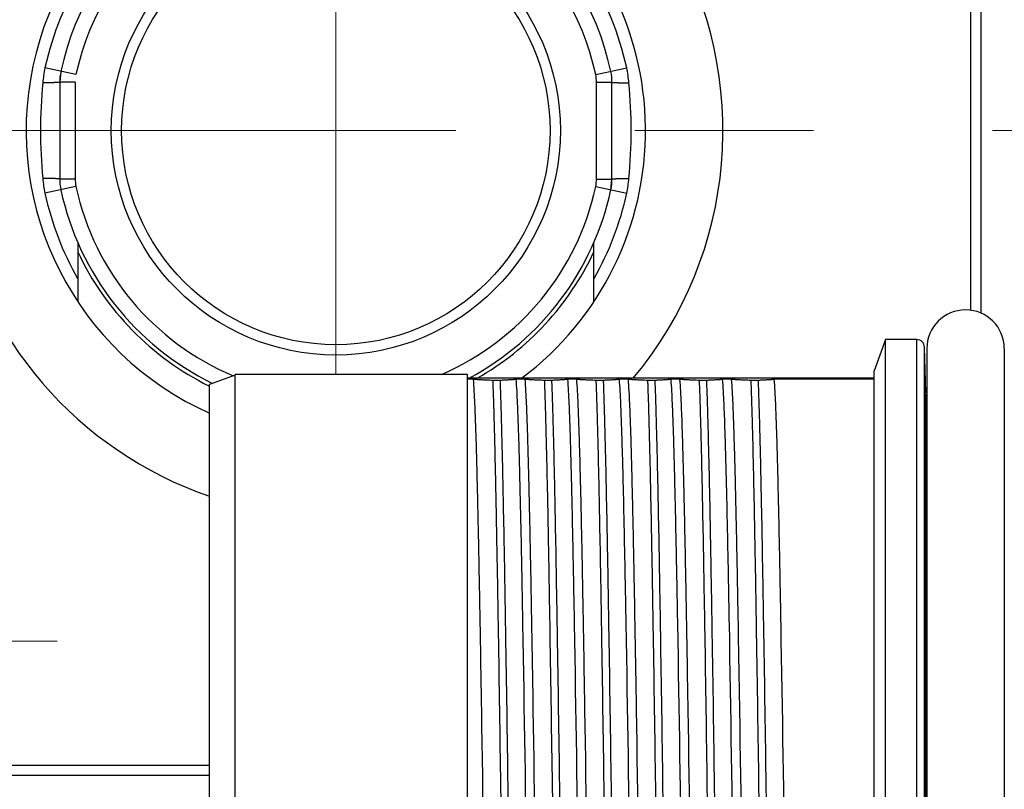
# Model space of a CAD drawing. Header units: millimetres. Extents: x 0 to 1300, y 0 to 891.
# Tile 22 of 146: x 555 to 575, y 281 to 295. Entities that reach past the tile are written whole.
import ezdxf

# ---------------------------------------------------------------- set-up
doc = ezdxf.new("R2010")
doc.units = ezdxf.units.MM
doc.header["$LTSCALE"] = 0.545669
doc.linetypes.add('CENTER', pattern=[50.8, 31.75, -6.35, 6.35, -6.35])
doc.linetypes.add('PHANTOM', pattern=[63.5, 31.75, -6.35, 6.35, -6.35, 6.35, -6.35])
doc.layers.add('NoLayerName_001', color=7, linetype='Continuous')
doc.layers.add('NoLayerName_008', color=7, linetype='Continuous')

# ---------------------------------------------------------------- blocks, each defined once
blk = doc.blocks.new('DIM_0003')
at = {"color": 3, "linetype": 'Continuous', "lineweight": 13}
blk.add_arc((60.066, 60.917), 60.066, 345, 255, dxfattribs=at)

msp = doc.modelspace()

# ---------------------------------------------------------------- linework, layer by layer
at = {"layer": 'NoLayerName_001', "color": 4, "linetype": 'CENTER', "lineweight": 13}
for p, q in [((561.60164849, 288.56550947), (561.60164849, 308.29050947)), ((546.60164849, 293.29050947), (576.60164849, 293.29050947))]:
    msp.add_line(p, q, dxfattribs=at)
at = {"layer": 'NoLayerName_001', "color": 60, "linetype": 'Continuous', "lineweight": 25}
for p, q in [((573.90164849, 289.80881291), (573.90164849, 304.13808985)), ((574.10164849, 289.75289583), (574.10164849, 304.21342117)), ((556.56737883, 294.37615627), (555.96689729, 294.50565089)), ((556.2741204, 294.43939783), (556.25164849, 294.22859262)), ((566.63591815, 294.37615627), (567.2363997, 294.50565089)), ((556.25164849, 294.22859262), (556.25164849, 292.35242632)), ((556.55164849, 294.22859262), (556.25164849, 294.22859262)), ((556.55164849, 294.22859262), (556.55164849, 292.35242632)), ((566.65164849, 294.22859262), (566.95164849, 294.22859262)), ((566.65164849, 292.35242632), (566.65164849, 294.22859262)), ((566.95164849, 292.35242632), (566.95164849, 294.22859262)), ((556.55164849, 292.35242632), (556.25164849, 292.35242632)), ((566.65164849, 292.35242632), (566.95164849, 292.35242632)), ((566.92917658, 292.14162112), (566.95164849, 292.35242632)), ((556.56737883, 292.20486268), (555.96689729, 292.07536805)), ((566.63591815, 292.20486268), (567.2363997, 292.07536805)), ((556.60164849, 291.12199128), (556.60164849, 289.97388468)), ((566.60164849, 289.97388468), (566.60164849, 291.12198484)), ((572.25164849, 289.24050947), (572.03053657, 288.63300947)), ((572.85552496, 289.24050947), (572.25164849, 289.24050947)), ((572.85552496, 266.34050947), (572.85552496, 289.24050947)), ((573.00547356, 266.48658298), (573.00547356, 289.09443597)), ((573.02868517, 288.2080203), (573.00547356, 289.09443596)), ((573.05164849, 289.06550947), (573.05164849, 266.51550947)), ((574.55164849, 289.06550947), (574.55164849, 266.51550947)), ((572.03053657, 266.94809692), (572.03053657, 288.63292202)), ((559.65164849, 288.55050947), (559.15164849, 288.36852436)), ((564.15164849, 288.56550947), (559.65164849, 288.56550947)), ((564.15164849, 267.01550947), (564.15164849, 288.56550947)), ((572.03053657, 288.49050947), (564.15164849, 288.49050947)), ((564.26234061, 288.4743833), (564.15164849, 288.4743833)), ((564.64024102, 288.45431386), (564.78112915, 288.45431386)), ((565.26234061, 288.4743833), (565.09547171, 288.4743833)), ((565.64024102, 288.45431386), (565.78112915, 288.45431386)), ((566.26234061, 288.4743833), (566.09547171, 288.4743833)), ((566.64024102, 288.45431386), (566.78112915, 288.45431386)), ((567.26234061, 288.4743833), (567.09547171, 288.4743833)), ((567.64024102, 288.45431386), (567.78112915, 288.45431386)), ((568.26234061, 288.4743833), (568.09547171, 288.4743833)), ((568.64024102, 288.45431386), (568.78112915, 288.45431386)), ((569.26234061, 288.4743833), (569.09547171, 288.4743833)), ((569.64024102, 288.45431386), (569.78112915, 288.45431386)), ((572.03053657, 288.4743833), (570.09547171, 288.4743833)), ((573.0220454, 288.06557008), (573.0220454, 267.51544886)), ((573.02702216, 288.18661475), (573.02425649, 288.18665358)), ((573.02924593, 288.18658296), (573.02702216, 288.18661475)), ((553.143869, 280.99050947), (559.15164849, 280.99050947)), ((559.15164849, 280.79050947), (552.74087898, 280.79050947))]:
    msp.add_line(p, q, dxfattribs=at)
at = {"layer": 'NoLayerName_001', "color": 30, "linetype": 'PHANTOM', "lineweight": 13}
msp.add_line((559.65164849, 288.55050947), (559.15164849, 288.36852436), dxfattribs=at)
at = {"layer": 'NoLayerName_001', "color": 140, "linetype": 'CENTER', "lineweight": 13}
msp.add_line((547.20164849, 283.39050947), (556.20164849, 283.39050947), dxfattribs=at)
at = {"layer": 'NoLayerName_001', "color": 60, "linetype": 'Continuous', "lineweight": 25}
for radius in [4.34998928, 4.15]:
    msp.add_circle((561.60164849, 293.29050947), radius, dxfattribs=at)
for centre, radius, start, end in [((561.60164849, 293.29050947), 7.5, 320.2081805, 169.441740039), ((561.60164849, 293.29050947), 6, 90, 245.899819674), ((561.60164849, 293.29050947), 5.45, 12.169543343, 167.830456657), ((561.60164849, 293.29050947), 5.14999816, 12.169543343, 167.830456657), ((561.60164849, 293.29050947), 6, 306.869897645, 54.314584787), ((561.60164849, 293.29050947), 5.76428435, 127.397116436, 167.830456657), ((561.60164849, 293.29050947), 5.76428435, 12.169543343, 52.601751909), ((558.3228392, 293.99737449), 2.41014672, 167.825472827, 174.771703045), ((557.25164849, 294.22859262), 1, 167.830528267, 179.999907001), ((565.95164849, 294.22859262), 0.70000024, 0, 12.169543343), ((565.95164849, 294.22859262), 1, 0, 12.169543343), ((564.88045778, 293.99737449), 2.41014671, 5.228296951, 12.174527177), ((566.07628976, 293.28701344), 10.19607044, 174.766774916, 179.980354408), ((557.12701, 293.28701357), 10.19606766, 0.019644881, 5.233225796), ((566.07632132, 293.29400695), 10.196102, 180.019653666, 185.23321701), ((557.1269747, 293.294007), 10.19610296, 354.766783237, 359.980346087), ((558.3228392, 292.58364445), 2.41014671, 185.228296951, 192.174527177), ((557.25164849, 292.35242632), 1, 180.000093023, 192.169471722), ((557.25164849, 292.35242632), 0.70000024, 180, 192.169543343), ((565.95164849, 292.35242632), 0.70000024, 347.830456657, 0), ((565.95164849, 292.35242632), 1, 347.830456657, 0), ((564.88045778, 292.58364445), 2.41014672, 347.825472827, 354.771703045), ((561.60164849, 293.29050947), 5.76428453, 192.169543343, 209.798242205), ((561.60164849, 293.29050947), 5.45, 192.169543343, 244.019230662), ((561.60164849, 293.29050947), 5.14999867, 192.169543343, 247.33929799), ((561.60164849, 293.29050947), 5.14999867, 293.440169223, 347.830456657), ((561.60164849, 293.29050947), 5.45, 298.268974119, 347.830456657), ((561.60164849, 293.29050947), 5.76428453, 330.195471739, 347.830456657), ((561.60164849, 293.29050947), 7.5, 190.558260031, 250.933419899), ((561.60167676, 293.29053689), 5.52505316, 205.180229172, 243.676441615), ((561.60152162, 293.29063564), 5.52519361, 299.683903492, 334.819152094), ((573.80164849, 289.06550947), 0.75, 0, 180), ((572.85552496, 289.09050947), 0.15, 1.499978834, 90), ((573.17919428, 288.19050947), 0.15, 181.5, 211.302260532)]:
    msp.add_arc(centre, radius, start, end, dxfattribs=at)
for points, knots in [([(556.2516485, 294.22859262), (556.25033774, 294.22804661), (556.24774378, 294.22666276), (556.24334836, 294.2262376), (556.2390041, 294.22562428), (556.23463026, 294.22519143), (556.23025548, 294.22478364), (556.22587174, 294.22442565), (556.22148735, 294.22409807), (556.21710259, 294.22379853), (556.21271689, 294.22351977), (556.20832972, 294.22325754), (556.20394114, 294.22301047), (556.19955163, 294.22277675), (556.19516157, 294.2225546), (556.19077115, 294.22234292), (556.18638041, 294.22214088), (556.18052562, 294.22188319), (556.17320624, 294.22158053), (556.16442184, 294.22124419), (556.15563653, 294.22093104), (556.14685054, 294.22063803), (556.13806395, 294.22036383), (556.12781234, 294.22006398), (556.11609547, 294.21974744), (556.10291324, 294.21942097), (556.08973039, 294.21912066), (556.07508218, 294.21881443), (556.05896851, 294.21851022), (556.04138932, 294.21821466), (556.02234463, 294.21793061), (556.00183438, 294.21766582), (555.9798586, 294.21742586), (555.95788241, 294.21722776), (555.93883612, 294.21708764), (555.92711519, 294.21702335), (555.92271986, 294.21699769)], [0, 0, 0, 0, 0.00425981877, 0.00869059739, 0.01307698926, 0.01746416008, 0.02186223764, 0.0262617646, 0.03065794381, 0.03505227, 0.03944652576, 0.04384160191, 0.04823723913, 0.05263307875, 0.05702877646, 0.06142426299, 0.0658196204, 0.07021492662, 0.07900562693, 0.08779648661, 0.09658738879, 0.10537825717, 0.11416910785, 0.12295995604, 0.13614623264, 0.14933250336, 0.16251875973, 0.17570501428, 0.19328668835, 0.21086835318, 0.22845001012, 0.25042708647, 0.27240416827, 0.29438124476, 0.31635831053, 0.32954454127, 0.32954454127, 0.32954454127, 0.32954454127]), ([(566.95164651, 294.22859262), (566.9529573, 294.22804662), (566.95555131, 294.2266628), (566.95994678, 294.22623765), (566.96429106, 294.22562431), (566.96866493, 294.22519145), (566.97303973, 294.22478366), (566.97742351, 294.22442567), (566.98180793, 294.22409809), (566.9861927, 294.22379854), (566.99057844, 294.22351978), (566.99496564, 294.22325755), (566.99935424, 294.22301048), (567.00374378, 294.22277676), (567.00813387, 294.2225546), (567.01252432, 294.22234292), (567.01691508, 294.22214088), (567.02276991, 294.22188319), (567.03008934, 294.22158053), (567.03887379, 294.22124418), (567.04765915, 294.22093103), (567.0564452, 294.22063802), (567.06523184, 294.22036382), (567.07548352, 294.22006397), (567.08720047, 294.21974743), (567.10038279, 294.21942096), (567.11356572, 294.21912065), (567.12821401, 294.21881442), (567.14432779, 294.21851021), (567.16190709, 294.21821466), (567.1809519, 294.21793061), (567.20146228, 294.21766582), (567.2234382, 294.21742587), (567.24541453, 294.21722778), (567.26446094, 294.21708766), (567.27618194, 294.21702337), (567.2805773, 294.21699772)], [0, 0, 0, 0, 0.0042598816, 0.00869069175, 0.01307711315, 0.01746430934, 0.02186241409, 0.02626196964, 0.03065817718, 0.03505253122, 0.03944681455, 0.04384191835, 0.04823758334, 0.05263345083, 0.05702917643, 0.06142469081, 0.06582007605, 0.07021541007, 0.07900616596, 0.08779708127, 0.09658803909, 0.10537896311, 0.11416986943, 0.12296077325, 0.13614713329, 0.14933348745, 0.16251982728, 0.17570616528, 0.19328795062, 0.21086972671, 0.2284514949, 0.25042871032, 0.27240593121, 0.29438314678, 0.31636035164, 0.32954666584, 0.32954666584, 0.32954666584, 0.32954666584]), ([(556.2516506, 292.35242632), (556.25033981, 292.35297232), (556.2477458, 292.35435614), (556.24335033, 292.35478129), (556.23900605, 292.35539463), (556.23463218, 292.35582749), (556.23025737, 292.35623528), (556.2258736, 292.35659327), (556.22148918, 292.35692086), (556.2171044, 292.3572204), (556.21271866, 292.35749916), (556.20833146, 292.35776139), (556.20394285, 292.35800847), (556.19955331, 292.35824219), (556.19516322, 292.35846434), (556.19077277, 292.35867603), (556.186382, 292.35887807), (556.18052717, 292.35913576), (556.17320774, 292.35943842), (556.16442329, 292.35977476), (556.15563792, 292.36008791), (556.14685186, 292.36038093), (556.13806522, 292.36065512), (556.12781354, 292.36095497), (556.11609659, 292.36127152), (556.10291426, 292.36159798), (556.08973133, 292.3618983), (556.07508303, 292.36220452), (556.05896924, 292.36250874), (556.04138993, 292.36280428), (556.02234511, 292.36308833), (556.00183473, 292.36335313), (555.9798588, 292.36359307), (555.95788246, 292.36379117), (555.93883604, 292.36393128), (555.92711503, 292.36399557), (555.92271967, 292.36402122)], [0, 0, 0, 0, 0.00425988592, 0.00869069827, 0.0130771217, 0.01746431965, 0.02186242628, 0.02626198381, 0.03065819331, 0.03505254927, 0.03944683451, 0.04384194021, 0.04823760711, 0.05263347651, 0.05702920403, 0.06142472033, 0.06582010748, 0.07021544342, 0.07900620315, 0.08779712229, 0.09658808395, 0.10537901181, 0.11416992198, 0.12296082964, 0.13614719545, 0.14933355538, 0.16251990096, 0.17570624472, 0.19328803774, 0.21086982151, 0.22845159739, 0.25042882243, 0.27240605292, 0.2943832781, 0.31636049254, 0.32954681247, 0.32954681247, 0.32954681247, 0.32954681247]), ([(566.95164848, 292.35242632), (566.95295924, 292.35297233), (566.9555532, 292.35435618), (566.95994863, 292.35478134), (566.96429288, 292.35539467), (566.96866673, 292.35582752), (566.9730415, 292.3562353), (566.97742525, 292.35659329), (566.98180964, 292.35692088), (566.98619439, 292.35722042), (566.9905801, 292.35749917), (566.99496727, 292.3577614), (566.99935584, 292.35800847), (567.00374536, 292.35824219), (567.00813542, 292.35846435), (567.01252583, 292.35867603), (567.01691658, 292.35887807), (567.02277137, 292.35913575), (567.03009075, 292.35943841), (567.03887514, 292.35977475), (567.04766045, 292.36008791), (567.05644644, 292.36038092), (567.06523303, 292.36065511), (567.07548464, 292.36095496), (567.08720151, 292.3612715), (567.10038375, 292.36159797), (567.1135666, 292.36189829), (567.1282148, 292.36220451), (567.14432847, 292.36250873), (567.16190766, 292.36280428), (567.18095236, 292.36308833), (567.2014626, 292.36335313), (567.22343838, 292.36359308), (567.24541457, 292.36379118), (567.26446086, 292.36393131), (567.27618179, 292.3639956), (567.28057712, 292.36402125)], [0, 0, 0, 0, 0.00425981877, 0.00869059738, 0.01307698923, 0.01746416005, 0.02186223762, 0.02626176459, 0.03065794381, 0.03505227, 0.03944652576, 0.04384160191, 0.04823723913, 0.05263307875, 0.05702877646, 0.06142426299, 0.0658196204, 0.07021492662, 0.07900562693, 0.08779648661, 0.09658738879, 0.10537825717, 0.11416910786, 0.12295995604, 0.13614623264, 0.14933250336, 0.16251875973, 0.17570501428, 0.19328668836, 0.21086835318, 0.22845001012, 0.25042708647, 0.27240416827, 0.29438124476, 0.31635831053, 0.32954454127, 0.32954454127, 0.32954454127, 0.32954454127]), ([(564.26234061, 288.4743833), (564.26762428, 288.39539919), (564.2793956, 288.23750209), (564.28982875, 288.0002303), (564.29962814, 287.76295477), (564.30790433, 287.52561234), (564.31778726, 287.20911918), (564.32882032, 286.8134641), (564.34070591, 286.3386463), (564.35334995, 285.78466487), (564.36980332, 284.99322642), (564.39342663, 283.72687103), (564.46695299, 279.29446942), (564.52223773, 274.86177583), (564.59580299, 270.82523807), (564.61337655, 269.95464558), (564.62748257, 269.32151505), (564.63933935, 268.84669667), (564.64793659, 268.53016785), (564.65481835, 268.29278278), (564.66238474, 268.05542258), (564.67065756, 267.81808473), (564.68048709, 267.58080649), (564.69047836, 267.34350498), (564.70248895, 267.18561523), (564.70782527, 267.10663564)], [0, 0, 0, 0, 0.2374819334, 0.4749638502, 0.7124438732, 0.9499280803, 1.1874158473, 1.6623868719, 2.1373509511, 2.6123145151, 3.3247628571, 4.5121777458, 6.4120386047, 16.6237909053, 17.8112038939, 18.5236526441, 19.2360993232, 19.7110646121, 19.9485500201, 20.1860358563, 20.4235177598, 20.6609932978, 20.8984730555, 21.1359793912, 21.3734583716, 21.3734583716, 21.3734583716, 21.3734583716]), ([(564.26234061, 288.4743833), (564.26862882, 288.47389143), (564.28120345, 288.4728845), (564.30007614, 288.47151325), (564.318954, 288.47021374), (564.33783746, 288.46899256), (564.35672537, 288.4678365), (564.375617, 288.46673751), (564.40080966, 288.46533635), (564.43230522, 288.46367914), (564.47010417, 288.4617882), (564.50790682, 288.45999129), (564.54571288, 288.45828043), (564.58982319, 288.45636197), (564.62133479, 288.45509334), (564.64024102, 288.45431386)], [0, 0, 0, 0, 0.0189222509, 0.03784447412, 0.05676693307, 0.07568976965, 0.09461301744, 0.11353661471, 0.13246041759, 0.17030773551, 0.20815381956, 0.24599897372, 0.28384359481, 0.32168801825, 0.37845487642, 0.37845487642, 0.37845487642, 0.37845487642]), ([(564.64024102, 288.45431386), (564.64409615, 288.34499064), (564.65223433, 288.12635764), (564.66187433, 287.79832216), (564.67381195, 287.36091896), (564.68687694, 286.81411666), (564.70321218, 286.0485518), (564.72399109, 284.95483559), (564.75536195, 283.09544736), (564.82010264, 278.72027473), (564.87470901, 274.45435493), (564.93463588, 270.8449393), (564.95281572, 269.86058604), (564.96838917, 269.09500551), (564.98074575, 268.54818625), (564.99148481, 268.11074829), (565.00032513, 267.78268972), (565.01011367, 267.45465807), (565.0182871, 267.23602711), (565.02216783, 267.12670509)], [0, 0, 0, 0, 0.3281735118, 0.6563495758, 0.984525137, 1.6408723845, 2.2972197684, 3.2817415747, 4.9226099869, 7.8761744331, 16.4086917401, 17.7213883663, 18.7059077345, 19.3622533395, 20.0186037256, 20.3467827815, 20.6749615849, 21.0031367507, 21.3313094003, 21.3313094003, 21.3313094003, 21.3313094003]), ([(564.78112915, 288.45431386), (564.79161793, 288.45480211), (564.81259601, 288.45576238), (564.84405842, 288.45730014), (564.87551745, 288.45890673), (564.9069729, 288.46060048), (564.93842515, 288.4623871), (564.96463202, 288.463961), (564.9855955, 288.46527501), (565.00131587, 288.4663047), (565.01703174, 288.46739537), (565.03274111, 288.46856437), (565.04844223, 288.46982682), (565.06413243, 288.47120622), (565.07981241, 288.47269477), (565.09025068, 288.47383258), (565.09547171, 288.4743833)], [0, 0, 0, 0, 0.03150042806, 0.06300007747, 0.09449978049, 0.12600043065, 0.15750298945, 0.18900849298, 0.20476254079, 0.22051679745, 0.2362705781, 0.25202339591, 0.26777501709, 0.28352551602, 0.29927533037, 0.31502531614, 0.31502531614, 0.31502531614, 0.31502531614]), ([(564.78112915, 288.45431386), (564.78498428, 288.34499064), (564.79312246, 288.12635764), (564.80276246, 287.79832216), (564.81470009, 287.36091896), (564.82776507, 286.81411666), (564.84410032, 286.0485518), (564.86487922, 284.95483559), (564.89625008, 283.09544736), (564.96099077, 278.72027473), (565.01559714, 274.45435493), (565.07552401, 270.8449393), (565.09370385, 269.86058604), (565.10927731, 269.09500551), (565.12163388, 268.54818625), (565.13237294, 268.11074829), (565.14121326, 267.78268972), (565.1510018, 267.45465807), (565.15917524, 267.23602711), (565.16305597, 267.12670509)], [0, 0, 0, 0, 0.3281735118, 0.6563495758, 0.984525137, 1.6408723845, 2.2972197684, 3.2817415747, 4.9226099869, 7.8761744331, 16.4086917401, 17.7213883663, 18.7059077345, 19.3622533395, 20.0186037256, 20.3467827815, 20.6749615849, 21.0031367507, 21.3313094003, 21.3313094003, 21.3313094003, 21.3313094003]), ([(565.54095637, 267.10663564), (565.5356727, 267.18561976), (565.52390138, 267.34351685), (565.51346823, 267.58078864), (565.50366884, 267.81806417), (565.49539265, 268.0554066), (565.48550973, 268.37189977), (565.47447666, 268.76755484), (565.46259108, 269.24237264), (565.44994703, 269.79635407), (565.43349366, 270.58779253), (565.40987035, 271.85414792), (565.33634399, 276.28654952), (565.28105925, 280.71924312), (565.20749399, 284.75578087), (565.18992044, 285.62637336), (565.17581441, 286.25950389), (565.16395763, 286.73432227), (565.1553604, 287.0508511), (565.14847863, 287.28823616), (565.14091224, 287.52559637), (565.13263942, 287.76293422), (565.1228099, 288.00021246), (565.11281862, 288.23751396), (565.10080804, 288.39540371), (565.09547171, 288.4743833)], [0, 0, 0, 0, 0.2374819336, 0.47496385, 0.7124438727, 0.9499280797, 1.1874158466, 1.6623868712, 2.1373509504, 2.6123145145, 3.3247628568, 4.5121777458, 6.4120386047, 16.6237909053, 17.8112038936, 18.5236526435, 19.2360993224, 19.7110646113, 19.9485500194, 20.186035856, 20.4235177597, 20.660993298, 20.8984730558, 21.1359793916, 21.3734583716, 21.3734583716, 21.3734583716, 21.3734583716]), ([(565.26234061, 288.4743833), (565.26762428, 288.39539919), (565.2793956, 288.23750209), (565.28982875, 288.0002303), (565.29962814, 287.76295477), (565.30790433, 287.52561234), (565.31778726, 287.20911918), (565.32882032, 286.8134641), (565.34070591, 286.3386463), (565.35334995, 285.78466487), (565.36980332, 284.99322642), (565.39342663, 283.72687103), (565.46695299, 279.29446942), (565.52223773, 274.86177583), (565.59580299, 270.82523807), (565.61337655, 269.95464558), (565.62748257, 269.32151505), (565.63933935, 268.84669667), (565.64793659, 268.53016785), (565.65481835, 268.29278278), (565.66238474, 268.05542258), (565.67065756, 267.81808473), (565.68048709, 267.58080649), (565.69047836, 267.34350498), (565.70248895, 267.18561523), (565.70782527, 267.10663564)], [0, 0, 0, 0, 0.2374819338, 0.4749638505, 0.7124438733, 0.9499280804, 1.1874158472, 1.6623868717, 2.1373509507, 2.6123145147, 3.3247628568, 4.5121777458, 6.4120386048, 16.6237909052, 17.8112038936, 18.5236526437, 19.236099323, 19.7110646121, 19.9485500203, 20.1860358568, 20.4235177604, 20.6609932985, 20.8984730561, 21.1359793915, 21.3734583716, 21.3734583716, 21.3734583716, 21.3734583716]), ([(565.26234061, 288.4743833), (565.26862882, 288.47389143), (565.28120345, 288.4728845), (565.30007614, 288.47151325), (565.318954, 288.47021374), (565.33783746, 288.46899256), (565.35672537, 288.4678365), (565.375617, 288.46673751), (565.40080966, 288.46533635), (565.43230522, 288.46367914), (565.47010417, 288.4617882), (565.50790682, 288.45999129), (565.54571288, 288.45828043), (565.58982319, 288.45636197), (565.62133479, 288.45509334), (565.64024102, 288.45431386)], [0, 0, 0, 0, 0.0189222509, 0.03784447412, 0.05676693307, 0.07568976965, 0.09461301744, 0.11353661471, 0.13246041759, 0.17030773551, 0.20815381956, 0.24599897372, 0.28384359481, 0.32168801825, 0.37845487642, 0.37845487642, 0.37845487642, 0.37845487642]), ([(565.64024102, 288.45431386), (565.64409615, 288.34499064), (565.65223433, 288.12635764), (565.66187433, 287.79832216), (565.67381195, 287.36091896), (565.68687694, 286.81411666), (565.70321218, 286.0485518), (565.72399109, 284.95483559), (565.75536195, 283.09544736), (565.82010264, 278.72027473), (565.87470901, 274.45435493), (565.93463588, 270.8449393), (565.95281572, 269.86058604), (565.96838917, 269.09500551), (565.98074575, 268.54818625), (565.99148481, 268.11074829), (566.00032513, 267.78268972), (566.01011367, 267.45465807), (566.0182871, 267.23602711), (566.02216783, 267.12670509)], [0, 0, 0, 0, 0.3281735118, 0.6563495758, 0.984525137, 1.6408723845, 2.2972197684, 3.2817415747, 4.9226099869, 7.8761744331, 16.4086917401, 17.7213883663, 18.7059077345, 19.3622533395, 20.0186037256, 20.3467827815, 20.6749615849, 21.0031367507, 21.3313094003, 21.3313094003, 21.3313094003, 21.3313094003]), ([(565.78112915, 288.45431386), (565.79161793, 288.45480211), (565.81259601, 288.45576238), (565.84405842, 288.45730014), (565.87551745, 288.45890673), (565.9069729, 288.46060048), (565.93842515, 288.4623871), (565.96463202, 288.463961), (565.9855955, 288.46527501), (566.00131587, 288.4663047), (566.01703174, 288.46739537), (566.03274111, 288.46856437), (566.04844223, 288.46982682), (566.06413243, 288.47120622), (566.07981241, 288.47269477), (566.09025068, 288.47383258), (566.09547171, 288.4743833)], [0, 0, 0, 0, 0.03150042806, 0.06300007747, 0.09449978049, 0.12600043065, 0.15750298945, 0.18900849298, 0.20476254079, 0.22051679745, 0.2362705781, 0.25202339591, 0.26777501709, 0.28352551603, 0.29927533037, 0.31502531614, 0.31502531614, 0.31502531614, 0.31502531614]), ([(565.78112915, 288.45431386), (565.78498428, 288.34499064), (565.79312246, 288.12635764), (565.80276246, 287.79832216), (565.81470009, 287.36091896), (565.82776507, 286.81411666), (565.84410032, 286.0485518), (565.86487922, 284.95483559), (565.89625008, 283.09544736), (565.96099077, 278.72027473), (566.01559714, 274.45435493), (566.07552401, 270.8449393), (566.09370385, 269.86058604), (566.10927731, 269.09500551), (566.12163388, 268.54818625), (566.13237294, 268.11074829), (566.14121326, 267.78268972), (566.1510018, 267.45465807), (566.15917524, 267.23602711), (566.16305597, 267.12670509)], [0, 0, 0, 0, 0.3281735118, 0.6563495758, 0.984525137, 1.6408723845, 2.2972197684, 3.2817415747, 4.9226099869, 7.8761744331, 16.4086917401, 17.7213883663, 18.7059077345, 19.3622533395, 20.0186037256, 20.3467827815, 20.6749615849, 21.0031367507, 21.3313094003, 21.3313094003, 21.3313094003, 21.3313094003]), ([(566.54095637, 267.10663564), (566.5356727, 267.18561976), (566.52390138, 267.34351685), (566.51346823, 267.58078864), (566.50366884, 267.81806417), (566.49539265, 268.0554066), (566.48550972, 268.37189977), (566.47447666, 268.76755484), (566.46259108, 269.24237264), (566.44994703, 269.79635407), (566.43349366, 270.58779253), (566.40987035, 271.85414792), (566.33634399, 276.28654952), (566.28105925, 280.71924312), (566.20749399, 284.75578087), (566.18992044, 285.62637336), (566.17581441, 286.2595039), (566.16395763, 286.73432227), (566.1553604, 287.0508511), (566.14847863, 287.28823616), (566.14091224, 287.52559637), (566.13263942, 287.76293422), (566.1228099, 288.00021246), (566.11281862, 288.23751396), (566.10080804, 288.39540371), (566.09547171, 288.4743833)], [0, 0, 0, 0, 0.2374819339, 0.4749638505, 0.7124438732, 0.9499280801, 1.1874158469, 1.6623868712, 2.1373509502, 2.6123145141, 3.3247628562, 4.512177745, 6.412038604, 16.6237909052, 17.8112038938, 18.5236526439, 19.2360993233, 19.7110646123, 19.9485500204, 20.1860358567, 20.4235177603, 20.6609932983, 20.8984730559, 21.1359793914, 21.3734583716, 21.3734583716, 21.3734583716, 21.3734583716]), ([(566.26234061, 288.4743833), (566.26762428, 288.39539919), (566.2793956, 288.23750209), (566.28982875, 288.0002303), (566.29962814, 287.76295477), (566.30790433, 287.52561234), (566.31778726, 287.20911918), (566.32882032, 286.8134641), (566.34070591, 286.33864631), (566.35334995, 285.78466487), (566.36980332, 284.99322642), (566.39342663, 283.72687103), (566.46695299, 279.29446942), (566.52223773, 274.86177583), (566.59580299, 270.82523807), (566.61337655, 269.95464558), (566.62748257, 269.32151505), (566.63933935, 268.84669667), (566.64793659, 268.53016785), (566.65481835, 268.29278278), (566.66238474, 268.05542258), (566.67065756, 267.81808473), (566.68048709, 267.58080649), (566.69047836, 267.34350498), (566.70248895, 267.18561523), (566.70782527, 267.10663564)], [0, 0, 0, 0, 0.2374819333, 0.4749638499, 0.7124438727, 0.9499280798, 1.1874158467, 1.6623868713, 2.1373509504, 2.6123145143, 3.3247628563, 4.5121777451, 6.4120386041, 16.6237909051, 17.8112038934, 18.5236526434, 19.2360993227, 19.7110646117, 19.9485500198, 20.1860358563, 20.4235177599, 20.660993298, 20.8984730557, 21.1359793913, 21.3734583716, 21.3734583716, 21.3734583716, 21.3734583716]), ([(566.26234061, 288.4743833), (566.26862882, 288.47389143), (566.28120345, 288.4728845), (566.30007614, 288.47151325), (566.318954, 288.47021374), (566.33783746, 288.46899256), (566.35672537, 288.4678365), (566.375617, 288.46673751), (566.40080966, 288.46533635), (566.43230522, 288.46367914), (566.47010417, 288.4617882), (566.50790682, 288.45999129), (566.54571288, 288.45828043), (566.58982319, 288.45636197), (566.62133479, 288.45509334), (566.64024102, 288.45431386)], [0, 0, 0, 0, 0.01892225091, 0.03784447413, 0.05676693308, 0.07568976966, 0.09461301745, 0.11353661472, 0.1324604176, 0.17030773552, 0.20815381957, 0.24599897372, 0.28384359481, 0.32168801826, 0.37845487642, 0.37845487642, 0.37845487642, 0.37845487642]), ([(566.64024102, 288.45431386), (566.64409615, 288.34499064), (566.65223433, 288.12635764), (566.66187433, 287.79832216), (566.67381195, 287.36091896), (566.68687694, 286.81411666), (566.70321218, 286.0485518), (566.72399109, 284.95483559), (566.75536195, 283.09544736), (566.82010264, 278.72027473), (566.87470901, 274.45435493), (566.93463588, 270.8449393), (566.95281572, 269.86058604), (566.96838917, 269.09500551), (566.98074575, 268.54818625), (566.99148481, 268.11074829), (567.00032513, 267.78268972), (567.01011367, 267.45465807), (567.0182871, 267.23602711), (567.02216783, 267.12670509)], [0, 0, 0, 0, 0.3281735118, 0.6563495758, 0.984525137, 1.6408723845, 2.2972197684, 3.2817415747, 4.9226099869, 7.8761744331, 16.4086917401, 17.7213883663, 18.7059077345, 19.3622533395, 20.0186037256, 20.3467827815, 20.6749615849, 21.0031367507, 21.3313094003, 21.3313094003, 21.3313094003, 21.3313094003]), ([(566.78112915, 288.45431386), (566.79161793, 288.45480211), (566.81259601, 288.45576238), (566.84405842, 288.45730012), (566.87551745, 288.45890671), (566.9069729, 288.46060044), (566.93842515, 288.46238705), (566.96463202, 288.46396095), (566.9855955, 288.46527497), (567.00131587, 288.46630466), (567.01703174, 288.46739534), (567.03274111, 288.46856435), (567.04844223, 288.4698268), (567.06413243, 288.47120621), (567.07981241, 288.47269477), (567.09025068, 288.47383258), (567.09547171, 288.4743833)], [0, 0, 0, 0, 0.03150042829, 0.063000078, 0.09449978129, 0.1260004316, 0.1575029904, 0.18900849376, 0.20476254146, 0.22051679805, 0.23627057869, 0.25202339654, 0.26777501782, 0.28352551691, 0.29927533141, 0.3150253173, 0.3150253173, 0.3150253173, 0.3150253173]), ([(566.78112915, 288.45431386), (566.78498428, 288.34499064), (566.79312246, 288.12635764), (566.80276246, 287.79832216), (566.81470009, 287.36091896), (566.82776507, 286.81411666), (566.84410032, 286.0485518), (566.86487922, 284.95483559), (566.89625008, 283.09544736), (566.96099077, 278.72027473), (567.01559714, 274.45435493), (567.07552401, 270.8449393), (567.09370385, 269.86058604), (567.10927731, 269.09500551), (567.12163388, 268.54818625), (567.13237294, 268.11074829), (567.14121326, 267.78268972), (567.1510018, 267.45465807), (567.15917524, 267.23602711), (567.16305597, 267.12670509)], [0, 0, 0, 0, 0.3281735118, 0.6563495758, 0.984525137, 1.6408723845, 2.2972197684, 3.2817415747, 4.9226099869, 7.8761744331, 16.4086917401, 17.7213883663, 18.7059077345, 19.3622533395, 20.0186037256, 20.3467827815, 20.6749615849, 21.0031367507, 21.3313094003, 21.3313094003, 21.3313094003, 21.3313094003]), ([(567.54095637, 267.10663564), (567.5356727, 267.18561976), (567.52390138, 267.34351685), (567.51346823, 267.58078864), (567.50366884, 267.81806417), (567.49539265, 268.0554066), (567.48550973, 268.37189977), (567.47447666, 268.76755484), (567.46259108, 269.24237264), (567.44994703, 269.79635407), (567.43349366, 270.58779253), (567.40987035, 271.85414792), (567.33634399, 276.28654952), (567.28105925, 280.71924312), (567.20749399, 284.75578087), (567.18992044, 285.62637336), (567.17581441, 286.2595039), (567.16395763, 286.73432227), (567.1553604, 287.0508511), (567.14847863, 287.28823616), (567.14091224, 287.52559637), (567.13263942, 287.76293422), (567.1228099, 288.00021246), (567.11281862, 288.23751396), (567.10080804, 288.39540371), (567.09547171, 288.4743833)], [0, 0, 0, 0, 0.2374819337, 0.4749638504, 0.7124438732, 0.9499280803, 1.1874158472, 1.6623868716, 2.1373509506, 2.6123145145, 3.3247628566, 4.5121777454, 6.4120386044, 16.6237909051, 17.8112038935, 18.5236526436, 19.2360993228, 19.7110646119, 19.9485500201, 20.1860358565, 20.42351776, 20.6609932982, 20.8984730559, 21.1359793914, 21.3734583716, 21.3734583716, 21.3734583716, 21.3734583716]), ([(567.26234061, 288.4743833), (567.26762428, 288.39539919), (567.2793956, 288.23750209), (567.28982875, 288.0002303), (567.29962814, 287.76295477), (567.30790433, 287.52561234), (567.31778726, 287.20911918), (567.32882032, 286.8134641), (567.34070591, 286.3386463), (567.35334995, 285.78466487), (567.36980332, 284.99322642), (567.39342663, 283.72687103), (567.46695299, 279.29446942), (567.52223773, 274.86177583), (567.59580299, 270.82523807), (567.61337655, 269.95464558), (567.62748257, 269.32151505), (567.63933935, 268.84669667), (567.64793659, 268.53016785), (567.65481835, 268.29278278), (567.66238474, 268.05542258), (567.67065756, 267.81808473), (567.68048709, 267.58080649), (567.69047836, 267.34350498), (567.70248895, 267.18561523), (567.70782527, 267.10663564)], [0, 0, 0, 0, 0.2374819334, 0.4749638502, 0.7124438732, 0.9499280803, 1.1874158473, 1.6623868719, 2.1373509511, 2.6123145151, 3.3247628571, 4.5121777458, 6.4120386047, 16.6237909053, 17.8112038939, 18.5236526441, 19.2360993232, 19.7110646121, 19.9485500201, 20.1860358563, 20.4235177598, 20.6609932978, 20.8984730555, 21.1359793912, 21.3734583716, 21.3734583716, 21.3734583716, 21.3734583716]), ([(567.26234061, 288.4743833), (567.26862882, 288.47389143), (567.28120345, 288.4728845), (567.30007614, 288.47151325), (567.318954, 288.47021374), (567.33783746, 288.46899256), (567.35672537, 288.4678365), (567.375617, 288.46673751), (567.40080966, 288.46533635), (567.43230522, 288.46367914), (567.47010417, 288.4617882), (567.50790682, 288.45999129), (567.54571288, 288.45828043), (567.58982319, 288.45636197), (567.62133479, 288.45509334), (567.64024102, 288.45431386)], [0, 0, 0, 0, 0.0189222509, 0.03784447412, 0.05676693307, 0.07568976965, 0.09461301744, 0.11353661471, 0.13246041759, 0.17030773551, 0.20815381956, 0.24599897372, 0.28384359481, 0.32168801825, 0.37845487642, 0.37845487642, 0.37845487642, 0.37845487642]), ([(567.64024102, 288.45431386), (567.64409615, 288.34499064), (567.65223433, 288.12635764), (567.66187433, 287.79832216), (567.67381195, 287.36091896), (567.68687694, 286.81411666), (567.70321218, 286.0485518), (567.72399109, 284.95483559), (567.75536195, 283.09544736), (567.82010264, 278.72027473), (567.87470901, 274.45435493), (567.93463588, 270.8449393), (567.95281572, 269.86058604), (567.96838917, 269.09500551), (567.98074575, 268.54818625), (567.99148481, 268.11074829), (568.00032513, 267.78268972), (568.01011367, 267.45465807), (568.0182871, 267.23602711), (568.02216783, 267.12670509)], [0, 0, 0, 0, 0.3281735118, 0.6563495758, 0.984525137, 1.6408723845, 2.2972197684, 3.2817415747, 4.9226099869, 7.8761744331, 16.4086917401, 17.7213883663, 18.7059077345, 19.3622533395, 20.0186037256, 20.3467827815, 20.6749615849, 21.0031367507, 21.3313094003, 21.3313094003, 21.3313094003, 21.3313094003]), ([(567.78112915, 288.45431386), (567.79161793, 288.45480211), (567.81259601, 288.45576238), (567.84405842, 288.45730014), (567.87551745, 288.45890673), (567.9069729, 288.46060048), (567.93842515, 288.4623871), (567.96463202, 288.463961), (567.9855955, 288.46527501), (568.00131587, 288.4663047), (568.01703174, 288.46739537), (568.03274111, 288.46856437), (568.04844223, 288.46982682), (568.06413243, 288.47120622), (568.07981241, 288.47269477), (568.09025068, 288.47383258), (568.09547171, 288.4743833)], [0, 0, 0, 0, 0.03150042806, 0.06300007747, 0.09449978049, 0.12600043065, 0.15750298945, 0.18900849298, 0.20476254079, 0.22051679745, 0.2362705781, 0.25202339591, 0.26777501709, 0.28352551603, 0.29927533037, 0.31502531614, 0.31502531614, 0.31502531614, 0.31502531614]), ([(567.78112915, 288.45431386), (567.78498428, 288.34499064), (567.79312246, 288.12635764), (567.80276246, 287.79832216), (567.81470009, 287.36091896), (567.82776507, 286.81411666), (567.84410032, 286.0485518), (567.86487922, 284.95483559), (567.89625008, 283.09544736), (567.96099077, 278.72027473), (568.01559714, 274.45435493), (568.07552401, 270.8449393), (568.09370385, 269.86058604), (568.10927731, 269.09500551), (568.12163388, 268.54818625), (568.13237294, 268.11074829), (568.14121326, 267.78268972), (568.1510018, 267.45465807), (568.15917524, 267.23602711), (568.16305597, 267.12670509)], [0, 0, 0, 0, 0.3281735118, 0.6563495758, 0.984525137, 1.6408723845, 2.2972197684, 3.2817415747, 4.9226099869, 7.8761744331, 16.4086917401, 17.7213883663, 18.7059077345, 19.3622533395, 20.0186037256, 20.3467827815, 20.6749615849, 21.0031367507, 21.3313094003, 21.3313094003, 21.3313094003, 21.3313094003]), ([(568.54095637, 267.10663564), (568.5356727, 267.18561976), (568.52390138, 267.34351685), (568.51346823, 267.58078864), (568.50366884, 267.81806417), (568.49539265, 268.0554066), (568.48550973, 268.37189977), (568.47447666, 268.76755484), (568.46259108, 269.24237264), (568.44994703, 269.79635407), (568.43349366, 270.58779253), (568.40987035, 271.85414792), (568.33634399, 276.28654952), (568.28105925, 280.71924312), (568.20749399, 284.75578087), (568.18992044, 285.62637336), (568.17581441, 286.25950389), (568.16395763, 286.73432227), (568.1553604, 287.0508511), (568.14847863, 287.28823616), (568.14091224, 287.52559637), (568.13263942, 287.76293422), (568.1228099, 288.00021246), (568.11281862, 288.23751396), (568.10080804, 288.39540371), (568.09547171, 288.4743833)], [0, 0, 0, 0, 0.2374819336, 0.47496385, 0.7124438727, 0.9499280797, 1.1874158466, 1.6623868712, 2.1373509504, 2.6123145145, 3.3247628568, 4.5121777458, 6.4120386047, 16.6237909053, 17.8112038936, 18.5236526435, 19.2360993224, 19.7110646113, 19.9485500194, 20.186035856, 20.4235177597, 20.660993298, 20.8984730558, 21.1359793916, 21.3734583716, 21.3734583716, 21.3734583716, 21.3734583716]), ([(568.26234061, 288.4743833), (568.26762428, 288.39539919), (568.2793956, 288.23750209), (568.28982875, 288.0002303), (568.29962814, 287.76295477), (568.30790433, 287.52561234), (568.31778726, 287.20911918), (568.32882032, 286.8134641), (568.34070591, 286.3386463), (568.35334995, 285.78466487), (568.36980332, 284.99322642), (568.39342663, 283.72687103), (568.46695299, 279.29446942), (568.52223773, 274.86177583), (568.59580299, 270.82523807), (568.61337655, 269.95464558), (568.62748257, 269.32151505), (568.63933935, 268.84669667), (568.64793659, 268.53016785), (568.65481835, 268.29278278), (568.66238474, 268.05542258), (568.67065756, 267.81808473), (568.68048709, 267.58080649), (568.69047836, 267.34350498), (568.70248895, 267.18561523), (568.70782527, 267.10663564)], [0, 0, 0, 0, 0.2374819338, 0.4749638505, 0.7124438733, 0.9499280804, 1.1874158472, 1.6623868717, 2.1373509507, 2.6123145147, 3.3247628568, 4.5121777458, 6.4120386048, 16.6237909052, 17.8112038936, 18.5236526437, 19.236099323, 19.7110646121, 19.9485500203, 20.1860358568, 20.4235177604, 20.6609932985, 20.8984730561, 21.1359793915, 21.3734583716, 21.3734583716, 21.3734583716, 21.3734583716]), ([(568.26234061, 288.4743833), (568.26862882, 288.47389143), (568.28120345, 288.4728845), (568.30007614, 288.47151325), (568.318954, 288.47021374), (568.33783746, 288.46899256), (568.35672537, 288.4678365), (568.375617, 288.46673751), (568.40080966, 288.46533635), (568.43230522, 288.46367914), (568.47010417, 288.4617882), (568.50790682, 288.45999129), (568.54571288, 288.45828043), (568.58982319, 288.45636197), (568.62133479, 288.45509334), (568.64024102, 288.45431386)], [0, 0, 0, 0, 0.0189222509, 0.03784447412, 0.05676693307, 0.07568976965, 0.09461301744, 0.11353661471, 0.13246041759, 0.17030773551, 0.20815381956, 0.24599897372, 0.28384359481, 0.32168801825, 0.37845487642, 0.37845487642, 0.37845487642, 0.37845487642]), ([(568.64024102, 288.45431386), (568.64409615, 288.34499064), (568.65223433, 288.12635764), (568.66187433, 287.79832216), (568.67381195, 287.36091896), (568.68687694, 286.81411666), (568.70321218, 286.0485518), (568.72399109, 284.95483559), (568.75536195, 283.09544736), (568.82010264, 278.72027473), (568.87470901, 274.45435493), (568.93463588, 270.8449393), (568.95281572, 269.86058604), (568.96838917, 269.09500551), (568.98074575, 268.54818625), (568.99148481, 268.11074829), (569.00032513, 267.78268972), (569.01011367, 267.45465807), (569.0182871, 267.23602711), (569.02216783, 267.12670509)], [0, 0, 0, 0, 0.3281735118, 0.6563495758, 0.984525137, 1.6408723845, 2.2972197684, 3.2817415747, 4.9226099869, 7.8761744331, 16.4086917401, 17.7213883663, 18.7059077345, 19.3622533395, 20.0186037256, 20.3467827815, 20.6749615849, 21.0031367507, 21.3313094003, 21.3313094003, 21.3313094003, 21.3313094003]), ([(568.78112915, 288.45431386), (568.79161793, 288.45480211), (568.81259601, 288.45576238), (568.84405842, 288.45730014), (568.87551745, 288.45890673), (568.9069729, 288.46060048), (568.93842515, 288.4623871), (568.96463202, 288.463961), (568.9855955, 288.46527501), (569.00131587, 288.4663047), (569.01703174, 288.46739537), (569.03274111, 288.46856437), (569.04844223, 288.46982682), (569.06413243, 288.47120622), (569.07981241, 288.47269477), (569.09025068, 288.47383258), (569.09547171, 288.4743833)], [0, 0, 0, 0, 0.03150042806, 0.06300007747, 0.09449978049, 0.12600043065, 0.15750298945, 0.18900849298, 0.20476254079, 0.22051679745, 0.2362705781, 0.25202339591, 0.26777501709, 0.28352551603, 0.29927533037, 0.31502531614, 0.31502531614, 0.31502531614, 0.31502531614]), ([(568.78112915, 288.45431386), (568.78498428, 288.34499064), (568.79312246, 288.12635764), (568.80276246, 287.79832216), (568.81470009, 287.36091896), (568.82776507, 286.81411666), (568.84410032, 286.0485518), (568.86487922, 284.95483559), (568.89625008, 283.09544736), (568.96099077, 278.72027473), (569.01559714, 274.45435493), (569.07552401, 270.8449393), (569.09370385, 269.86058604), (569.10927731, 269.09500551), (569.12163388, 268.54818625), (569.13237294, 268.11074829), (569.14121326, 267.78268972), (569.1510018, 267.45465807), (569.15917524, 267.23602711), (569.16305597, 267.12670509)], [0, 0, 0, 0, 0.3281735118, 0.6563495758, 0.984525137, 1.6408723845, 2.2972197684, 3.2817415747, 4.9226099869, 7.8761744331, 16.4086917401, 17.7213883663, 18.7059077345, 19.3622533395, 20.0186037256, 20.3467827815, 20.6749615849, 21.0031367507, 21.3313094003, 21.3313094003, 21.3313094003, 21.3313094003]), ([(569.54095637, 267.10663564), (569.5356727, 267.18561976), (569.52390138, 267.34351685), (569.51346823, 267.58078864), (569.50366884, 267.81806417), (569.49539265, 268.0554066), (569.48550972, 268.37189977), (569.47447666, 268.76755484), (569.46259108, 269.24237264), (569.44994703, 269.79635407), (569.43349366, 270.58779253), (569.40987035, 271.85414792), (569.33634399, 276.28654952), (569.28105925, 280.71924312), (569.20749399, 284.75578087), (569.18992044, 285.62637336), (569.17581441, 286.2595039), (569.16395763, 286.73432227), (569.1553604, 287.0508511), (569.14847863, 287.28823616), (569.14091224, 287.52559637), (569.13263942, 287.76293422), (569.1228099, 288.00021246), (569.11281862, 288.23751396), (569.10080804, 288.39540371), (569.09547171, 288.4743833)], [0, 0, 0, 0, 0.2374819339, 0.4749638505, 0.7124438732, 0.9499280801, 1.1874158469, 1.6623868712, 2.1373509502, 2.6123145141, 3.3247628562, 4.512177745, 6.412038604, 16.6237909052, 17.8112038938, 18.5236526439, 19.2360993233, 19.7110646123, 19.9485500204, 20.1860358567, 20.4235177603, 20.6609932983, 20.8984730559, 21.1359793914, 21.3734583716, 21.3734583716, 21.3734583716, 21.3734583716]), ([(569.26234061, 288.4743833), (569.26762428, 288.39539919), (569.2793956, 288.23750209), (569.28982875, 288.0002303), (569.29962814, 287.76295477), (569.30790433, 287.52561234), (569.31778726, 287.20911918), (569.32882032, 286.8134641), (569.34070591, 286.33864631), (569.35334995, 285.78466487), (569.36980332, 284.99322642), (569.39342663, 283.72687103), (569.46695299, 279.29446942), (569.52223773, 274.86177583), (569.59580299, 270.82523807), (569.61337655, 269.95464558), (569.62748257, 269.32151505), (569.63933935, 268.84669667), (569.64793659, 268.53016785), (569.65481835, 268.29278278), (569.66238474, 268.05542258), (569.67065756, 267.81808473), (569.68048709, 267.58080649), (569.69047836, 267.34350498), (569.70248895, 267.18561523), (569.70782527, 267.10663564)], [0, 0, 0, 0, 0.2374819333, 0.4749638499, 0.7124438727, 0.9499280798, 1.1874158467, 1.6623868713, 2.1373509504, 2.6123145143, 3.3247628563, 4.5121777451, 6.4120386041, 16.6237909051, 17.8112038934, 18.5236526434, 19.2360993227, 19.7110646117, 19.9485500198, 20.1860358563, 20.4235177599, 20.660993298, 20.8984730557, 21.1359793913, 21.3734583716, 21.3734583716, 21.3734583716, 21.3734583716]), ([(569.26234061, 288.4743833), (569.26862882, 288.47389143), (569.28120345, 288.4728845), (569.30007614, 288.47151325), (569.318954, 288.47021374), (569.33783746, 288.46899256), (569.35672537, 288.4678365), (569.375617, 288.46673751), (569.40080966, 288.46533635), (569.43230522, 288.46367914), (569.47010417, 288.4617882), (569.50790682, 288.45999129), (569.54571288, 288.45828043), (569.58982319, 288.45636197), (569.62133479, 288.45509334), (569.64024102, 288.45431386)], [0, 0, 0, 0, 0.01892225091, 0.03784447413, 0.05676693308, 0.07568976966, 0.09461301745, 0.11353661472, 0.1324604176, 0.17030773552, 0.20815381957, 0.24599897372, 0.28384359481, 0.32168801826, 0.37845487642, 0.37845487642, 0.37845487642, 0.37845487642]), ([(569.64024102, 288.45431386), (569.64409615, 288.34499064), (569.65223433, 288.12635764), (569.66187433, 287.79832216), (569.67381195, 287.36091896), (569.68687694, 286.81411666), (569.70321218, 286.0485518), (569.72399109, 284.95483559), (569.75536195, 283.09544736), (569.82010264, 278.72027473), (569.87470901, 274.45435493), (569.93463588, 270.8449393), (569.95281572, 269.86058604), (569.96838917, 269.09500551), (569.98074575, 268.54818625), (569.99148481, 268.11074829), (570.00032513, 267.78268972), (570.01011367, 267.45465807), (570.0182871, 267.23602711), (570.02216783, 267.12670509)], [0, 0, 0, 0, 0.3281735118, 0.6563495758, 0.984525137, 1.6408723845, 2.2972197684, 3.2817415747, 4.9226099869, 7.8761744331, 16.4086917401, 17.7213883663, 18.7059077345, 19.3622533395, 20.0186037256, 20.3467827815, 20.6749615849, 21.0031367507, 21.3313094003, 21.3313094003, 21.3313094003, 21.3313094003]), ([(569.78112915, 288.45431386), (569.79161793, 288.45480211), (569.81259601, 288.45576238), (569.84405842, 288.45730012), (569.87551745, 288.45890671), (569.9069729, 288.46060044), (569.93842515, 288.46238705), (569.96463202, 288.46396095), (569.9855955, 288.46527497), (570.00131587, 288.46630466), (570.01703174, 288.46739534), (570.03274111, 288.46856435), (570.04844223, 288.4698268), (570.06413243, 288.47120621), (570.07981241, 288.47269477), (570.09025068, 288.47383258), (570.09547171, 288.4743833)], [0, 0, 0, 0, 0.03150042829, 0.063000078, 0.09449978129, 0.1260004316, 0.1575029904, 0.18900849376, 0.20476254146, 0.22051679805, 0.23627057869, 0.25202339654, 0.26777501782, 0.28352551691, 0.29927533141, 0.3150253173, 0.3150253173, 0.3150253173, 0.3150253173]), ([(569.78112915, 288.45431386), (569.78498428, 288.34499064), (569.79312246, 288.12635764), (569.80276246, 287.79832216), (569.81470009, 287.36091896), (569.82776507, 286.81411666), (569.84410032, 286.0485518), (569.86487922, 284.95483559), (569.89625008, 283.09544736), (569.96099077, 278.72027473), (570.01559714, 274.45435493), (570.07552401, 270.8449393), (570.09370385, 269.86058604), (570.10927731, 269.09500551), (570.12163388, 268.54818625), (570.13237294, 268.11074829), (570.14121326, 267.78268972), (570.1510018, 267.45465807), (570.15917524, 267.23602711), (570.16305597, 267.12670509)], [0, 0, 0, 0, 0.3281735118, 0.6563495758, 0.984525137, 1.6408723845, 2.2972197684, 3.2817415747, 4.9226099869, 7.8761744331, 16.4086917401, 17.7213883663, 18.7059077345, 19.3622533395, 20.0186037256, 20.3467827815, 20.6749615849, 21.0031367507, 21.3313094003, 21.3313094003, 21.3313094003, 21.3313094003]), ([(570.54095637, 267.10663564), (570.5356727, 267.18561976), (570.52390138, 267.34351685), (570.51346823, 267.58078864), (570.50366884, 267.81806417), (570.49539265, 268.0554066), (570.48550973, 268.37189977), (570.47447666, 268.76755484), (570.46259108, 269.24237264), (570.44994703, 269.79635407), (570.43349366, 270.58779253), (570.40987035, 271.85414792), (570.33634399, 276.28654952), (570.28105925, 280.71924312), (570.20749399, 284.75578087), (570.18992044, 285.62637336), (570.17581441, 286.2595039), (570.16395763, 286.73432227), (570.1553604, 287.0508511), (570.14847863, 287.28823616), (570.14091224, 287.52559637), (570.13263942, 287.76293422), (570.1228099, 288.00021246), (570.11281862, 288.23751396), (570.10080804, 288.39540371), (570.09547171, 288.4743833)], [0, 0, 0, 0, 0.2374819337, 0.4749638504, 0.7124438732, 0.9499280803, 1.1874158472, 1.6623868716, 2.1373509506, 2.6123145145, 3.3247628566, 4.5121777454, 6.4120386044, 16.6237909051, 17.8112038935, 18.5236526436, 19.2360993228, 19.7110646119, 19.9485500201, 20.1860358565, 20.42351776, 20.6609932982, 20.8984730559, 21.1359793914, 21.3734583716, 21.3734583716, 21.3734583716, 21.3734583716]), ([(573.02425649, 288.18665358), (573.02409214, 288.1857113), (573.02365299, 288.18387059), (573.02367619, 288.18118012), (573.02318834, 288.17865296), (573.02302712, 288.17610425), (573.02291719, 288.17248452), (573.02291335, 288.16880262), (573.02283423, 288.16513606), (573.02274359, 288.16155914), (573.02263913, 288.15800287), (573.02255634, 288.15444834), (573.02250566, 288.15176996), (573.02246381, 288.14908081), (573.02241736, 288.1454827), (573.02232919, 288.13649415), (573.02222489, 288.12481804), (573.02213776, 288.1113543), (573.02208439, 288.09879045), (573.02204869, 288.08352813), (573.02204917, 288.07185543), (573.0220454, 288.06557008)], [0, 0, 0, 0, 0.00286951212, 0.00564697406, 0.00802036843, 0.01057008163, 0.01329792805, 0.0188864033, 0.02161340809, 0.02430019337, 0.02962056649, 0.03228679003, 0.03496662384, 0.03765712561, 0.04035522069, 0.04576181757, 0.06462405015, 0.07538492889, 0.08615385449, 0.10231592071, 0.12117196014, 0.12117196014, 0.12117196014, 0.12117196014]), ([(573.0220454, 288.06557008), (573.02210884, 288.0641206), (573.02220105, 288.06121631), (573.02254891, 288.05686613), (573.02301967, 288.0525189), (573.02363414, 288.04818088), (573.02438416, 288.04385723), (573.02526938, 288.03955341), (573.02628735, 288.03527479), (573.02743619, 288.03102678), (573.02871386, 288.02681476), (573.03011837, 288.02264413), (573.03164771, 288.01852029), (573.03329989, 288.01444863), (573.03507291, 288.01043455), (573.03696477, 288.00648345), (573.03897356, 288.00260043), (573.04109827, 287.99878983), (573.04333543, 287.99505278), (573.0456878, 287.99139357), (573.04813699, 287.98780062), (573.0498746, 287.98548132), (573.05073027, 287.98431222)], [0, 0, 0, 0, 0.004352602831, 0.008715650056, 0.013088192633, 0.01746910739, 0.021857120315, 0.026250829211, 0.030648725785, 0.035049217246, 0.039450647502, 0.043851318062, 0.048249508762, 0.052643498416, 0.057031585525, 0.061412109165, 0.065783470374, 0.070145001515, 0.074498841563, 0.078847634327, 0.083193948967, 0.087540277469, 0.087540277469, 0.087540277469, 0.087540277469]), ([(573.02425678, 288.18665359), (573.024345, 288.18474511), (573.02446524, 288.18091614), (573.0249871, 288.17518044), (573.02570835, 288.16944504), (573.02666232, 288.16372341), (573.02783495, 288.15802713), (573.02922491, 288.15236831), (573.0308275, 288.14675891), (573.03263888, 288.14121094), (573.03465506, 288.13573641), (573.03687189, 288.13034723), (573.03928599, 288.12505578), (573.04189113, 288.11987259), (573.04469167, 288.11481523), (573.04765274, 288.10987497), (573.04981286, 288.10671101), (573.05086676, 288.10511742)], [0, 0, 0, 0, 0.005731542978, 0.011489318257, 0.017270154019, 0.023070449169, 0.028886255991, 0.034713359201, 0.040547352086, 0.046383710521, 0.052217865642, 0.058045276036, 0.063861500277, 0.069662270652, 0.075443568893, 0.081201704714, 0.086933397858, 0.086933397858, 0.086933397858, 0.086933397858])]:
    msp.add_open_spline(points, degree=3, knots=knots, dxfattribs=at)
at = {"layer": 'NoLayerName_008', "color": 60, "linetype": 'Continuous', "lineweight": 25}
for p, q in [((572.25164849, 266.34050947), (572.25164849, 289.24050947)), ((559.65164849, 267.0156978), (559.65164849, 288.56532114)), ((559.15164849, 267.21267948), (559.15164849, 288.36833947))]:
    msp.add_line(p, q, dxfattribs=at)

# ---------------------------------------------------------------- block references
at = {"layer": 'NoLayerName_001', "color": 3, "linetype": 'Continuous', "lineweight": 13}
msp.add_blockref('DIM_0003', (539.03552246, 216.87330627), dxfattribs=at)

doc.saveas('drawing.dxf')
